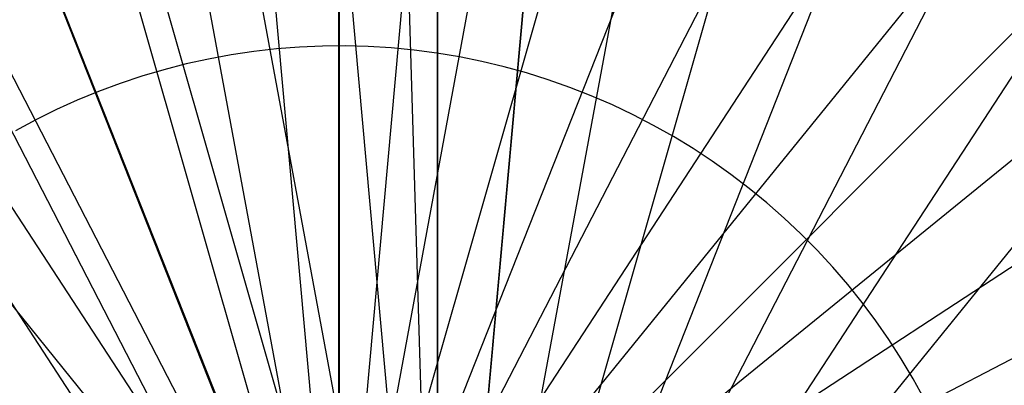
# Model space of a CAD drawing. Header units: millimetres. Extents: x 20498 to 21098, y 1199 to 1799.
# Tile 77 of 110: x 20796.84 to 20799.415, y 1500.141 to 1501.096. Entities that reach past the tile are written whole.
import ezdxf

# ---------------------------------------------------------------- set-up
doc = ezdxf.new("R2010")
doc.units = ezdxf.units.MM
doc.layers.add('Rico Pouf Ferm Living', color=7, linetype='Continuous', true_color=0x000000)

msp = doc.modelspace()

# ---------------------------------------------------------------- linework, layer by layer
at = {"layer": 'Rico Pouf Ferm Living'}
for p, q in [((20797.6746, 1684.7557, 53.5553), (20797.6753, 1499.3022, 52.6808)), ((20797.6746, 1684.7557, 53.5553), (20797.6753, 1499.3022, 52.6808)), ((20797.676, 1684.7072, 55.5547), (20797.6743, 1499.7033, 54.6802)), ((20781.016, 1683.9571, 55.5457), (20797.6379, 1499.7015, 54.6801)), ((20814.336, 1683.9572, 55.5609), (20797.7106, 1499.7018, 54.6802)), ((20763.9381, 1681.6117, 55.5336), (20797.6006, 1499.6962, 54.6801)), ((20831.414, 1681.612, 55.5644), (20797.748, 1499.6969, 54.6802)), ((20746.6587, 1677.55, 55.5182), (20797.5629, 1499.6871, 54.6801)), ((20848.6934, 1677.5503, 55.5649), (20797.7857, 1499.6882, 54.6802)), ((20729.4273, 1671.6891, 55.4996), (20797.5254, 1499.6741, 54.68)), ((20865.9248, 1671.6895, 55.562), (20797.8234, 1499.6756, 54.6802)), ((20712.5179, 1663.9937, 55.4778), (20797.4885, 1499.6571, 54.68)), ((20882.8343, 1663.9942, 55.5557), (20797.8604, 1499.659, 54.6802)), ((20899.1348, 1654.4849, 55.5457), (20797.8961, 1499.6384, 54.6802)), ((20696.2175, 1654.4843, 55.4529), (20797.4531, 1499.6362, 54.6799)), ((20680.812, 1643.2405, 55.4253), (20797.4195, 1499.6115, 54.6799)), ((20914.5403, 1643.2413, 55.5322), (20797.9299, 1499.614, 54.6801)), ((20928.7815, 1630.4024, 55.5152), (20797.9611, 1499.5862, 54.6801)), ((20941.6206, 1616.1613, 55.495), (20797.9893, 1499.5552, 54.68)), ((20952.8644, 1600.756, 55.4719), (20798.014, 1499.5217, 54.68)), ((20962.3739, 1584.4557, 55.4464), (20798.035, 1499.4862, 54.6799)), ((20797.9341, 1498.65, 421.033), (20797.9317, 1512.0722, 420.9986)), ((20797.9332, 1498.6464, 423.0331), (20797.9331, 1512.0862, 422.9986)), ((20797.9332, 1498.6464, 423.0331), (20797.9331, 1512.0862, 422.9986)), ((20797.9341, 1498.65, 421.033), (20796.7257, 1512.0179, 420.998)), ((20797.9341, 1498.65, 421.033), (20799.1378, 1512.018, 420.9991)), ((20797.9341, 1498.65, 421.033), (20795.4894, 1511.8482, 420.9971)), ((20797.9341, 1498.65, 421.033), (20800.3741, 1511.8482, 420.9993)), ((20797.9341, 1498.65, 421.033), (20794.2385, 1511.5541, 420.996)), ((20797.9341, 1498.65, 421.033), (20801.625, 1511.5542, 420.9994)), ((20797.9341, 1498.65, 421.033), (20792.9911, 1511.1298, 420.9946)), ((20797.9341, 1498.65, 421.033), (20802.8724, 1511.1299, 420.9991)), ((20797.9341, 1498.65, 421.033), (20791.7669, 1510.5727, 420.9931)), ((20797.9341, 1498.65, 421.033), (20804.0965, 1510.5728, 420.9987)), ((20797.9341, 1498.65, 421.033), (20790.5869, 1509.8843, 420.9913)), ((20797.9341, 1498.65, 421.033), (20805.2765, 1509.8844, 420.998)), ((20797.9341, 1498.65, 421.033), (20806.3918, 1509.0705, 420.997)), ((20797.7523, 1504.6757, 423.0359), (20797.9332, 1498.6464, 423.0331)), ((20798.4752, 1504.654, 423.0365), (20797.9332, 1498.6464, 423.0331)), ((20797.5119, 1501.0201, 54.6778), (20797.4523, 1501.0134, 54.6777)), ((20797.5718, 1501.0248, 54.6778), (20797.5119, 1501.0201, 54.6778)), ((20797.6317, 1501.0274, 54.6778), (20797.5718, 1501.0248, 54.6778)), ((20797.6918, 1501.0279, 54.6778), (20797.6317, 1501.0274, 54.6778)), ((20797.7518, 1501.0263, 54.6779), (20797.6918, 1501.0279, 54.6778)), ((20797.8117, 1501.0227, 54.6779), (20797.7518, 1501.0263, 54.6779)), ((20797.8715, 1501.0169, 54.6779), (20797.8117, 1501.0227, 54.6779)), ((20797.931, 1501.0091, 54.6779), (20797.8715, 1501.0169, 54.6779)), ((20797.3338, 1500.9937, 54.6776), (20797.2752, 1500.9808, 54.6776)), ((20797.3929, 1501.0046, 54.6777), (20797.3338, 1500.9937, 54.6776)), ((20797.4523, 1501.0134, 54.6777), (20797.3929, 1501.0046, 54.6777)), ((20797.9902, 1500.9992, 54.6779), (20797.931, 1501.0091, 54.6779)), ((20798.0491, 1500.9873, 54.6779), (20797.9902, 1500.9992, 54.6779)), ((20797.217, 1500.9659, 54.6775), (20797.1595, 1500.949, 54.6775)), ((20797.2752, 1500.9808, 54.6776), (20797.217, 1500.9659, 54.6775)), ((20798.1074, 1500.9734, 54.6779), (20798.0491, 1500.9873, 54.6779)), ((20798.1653, 1500.9574, 54.6779), (20798.1074, 1500.9734, 54.6779)), ((20797.1595, 1500.949, 54.6775), (20797.1025, 1500.93, 54.6774)), ((20798.2226, 1500.9394, 54.6779), (20798.1653, 1500.9574, 54.6779)), ((20798.2792, 1500.9195, 54.6779), (20798.2226, 1500.9394, 54.6779)), ((20797.1025, 1500.93, 54.6774), (20797.0462, 1500.9091, 54.6773)), ((20798.3351, 1500.8976, 54.6779), (20798.2792, 1500.9195, 54.6779)), ((20796.9907, 1500.8863, 54.6773), (20796.936, 1500.8615, 54.6772)), ((20797.0462, 1500.9091, 54.6773), (20796.9907, 1500.8863, 54.6773)), ((20798.3902, 1500.8737, 54.6779), (20798.3351, 1500.8976, 54.6779)), ((20796.936, 1500.8615, 54.6772), (20796.8822, 1500.8349, 54.6771)), ((20798.4445, 1500.848, 54.6779), (20798.3902, 1500.8737, 54.6779)), ((20796.8822, 1500.8349, 54.6771), (20796.8293, 1500.8064, 54.677)), ((20798.4978, 1500.8204, 54.6778), (20798.4445, 1500.848, 54.6779)), ((20798.5501, 1500.791, 54.6778), (20798.4978, 1500.8204, 54.6778)), ((20798.6014, 1500.7598, 54.6778), (20798.5501, 1500.791, 54.6778)), ((20798.6515, 1500.7268, 54.6777), (20798.6014, 1500.7598, 54.6778)), ((20798.7005, 1500.6921, 54.6777), (20798.6515, 1500.7268, 54.6777)), ((20798.7483, 1500.6557, 54.6776), (20798.7005, 1500.6921, 54.6777)), ((20798.7947, 1500.6177, 54.6776), (20798.7483, 1500.6557, 54.6776)), ((20798.8398, 1500.578, 54.6775), (20798.7947, 1500.6177, 54.6776)), ((20798.8836, 1500.5369, 54.6775), (20798.8398, 1500.578, 54.6775)), ((20798.9258, 1500.4942, 54.6774), (20798.8836, 1500.5369, 54.6775)), ((20798.9666, 1500.4502, 54.6774), (20798.9258, 1500.4942, 54.6774)), ((20799.0058, 1500.4047, 54.6773), (20798.9666, 1500.4502, 54.6774)), ((20799.0433, 1500.3579, 54.6772), (20799.0058, 1500.4047, 54.6773)), ((20799.0793, 1500.3098, 54.6772), (20799.0433, 1500.3579, 54.6772)), ((20799.1135, 1500.2605, 54.6771), (20799.0793, 1500.3098, 54.6772)), ((20799.1461, 1500.21, 54.677), (20799.1135, 1500.2605, 54.6771)), ((20799.1768, 1500.1585, 54.6769), (20799.1461, 1500.21, 54.677)), ((20799.2058, 1500.1059, 54.6769), (20799.1768, 1500.1585, 54.6769))]:
    msp.add_line(p, q, dxfattribs=at)

doc.saveas('drawing.dxf')
